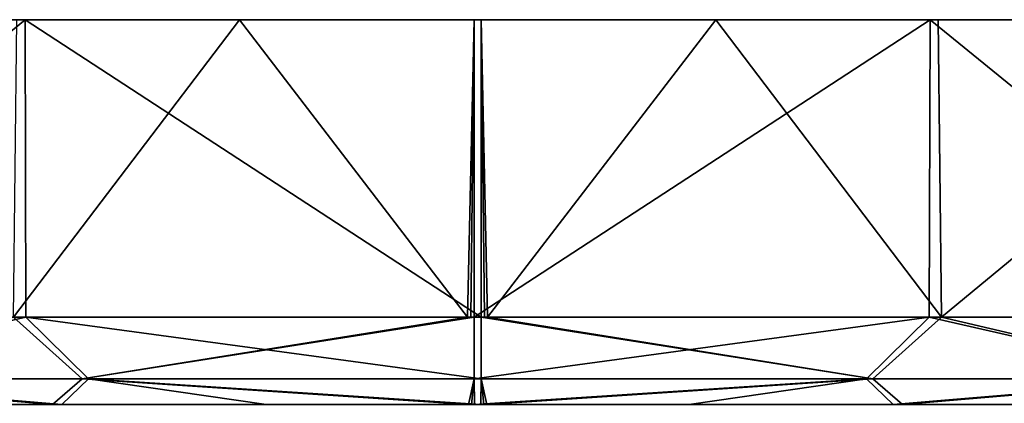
# Model space of a CAD drawing. Header units: metres. Extents: x -106 to 106, y -79 to 69.
# Tile 15 of 27: x -90 to -61, y 58 to 69. Entities that reach past the tile are written whole.
import ezdxf

# ---------------------------------------------------------------- set-up
doc = ezdxf.new("R2010")
doc.units = ezdxf.units.M
doc.layers.add('solid_21_422_010_000', color=7, linetype='CONTINUOUS')

msp = doc.modelspace()

# ---------------------------------------------------------------- linework, layer by layer
at = {"layer": 'solid_21_422_010_000'}
for points in [[(-89.423515, 68.599998, 27.072441), (-99.884438, 68.599998, 18.792158), (-99.858315, 60.099998, 18.825222)], [(-89.423515, 68.599998, 27.072441), (-89.656433, 68.599998, -26.960037), (-99.884438, 68.599998, 18.792158)], [(-89.423515, 68.599998, 27.072441), (-99.858315, 60.099998, 18.825222), (-89.401268, 60.099998, 27.084263)], [(-83.301346, 68.599998, -29.218361), (-76.787971, 60.099998, -29.998617), (-89.751419, 60.099998, -26.914679)], [(-89.656433, 68.599998, -26.960037), (-83.301346, 68.599998, -29.218361), (-89.751419, 60.099998, -26.914679)], [(-89.423515, 68.599998, 27.072441), (-83.301346, 68.599998, -29.218361), (-89.656433, 68.599998, -26.960037)], [(-89.423515, 68.599998, 27.072441), (-89.401268, 60.099998, 27.084263), (-76.398918, 60.099998, 29.99983)], [(-76.398918, 68.599998, 29.99983), (-89.423515, 68.599998, 27.072441), (-76.398918, 60.099998, 29.99983)], [(-76.398918, 68.599998, 29.99983), (-83.301346, 68.599998, -29.218361), (-89.423515, 68.599998, 27.072441)], [(-83.301346, 68.599998, -29.218361), (-76.601082, 68.599998, -29.99983), (-76.787971, 60.099998, -29.998617)], [(-76.398918, 68.599998, 29.99983), (-76.601082, 68.599998, -29.99983), (-83.301346, 68.599998, -29.218361)], [(-76.601082, 68.599998, -29.99983), (-76.694527, 60.099998, -29.999369), (-76.787971, 60.099998, -29.998617)], [(-76.601082, 68.599998, -29.99983), (-76.601082, 60.099998, -29.99983), (-76.694527, 60.099998, -29.999369)], [(-63.576485, 68.599998, -27.072441), (-63.598732, 60.099998, -27.084263), (-76.601082, 60.099998, -29.99983)], [(-63.576485, 68.599998, -27.072441), (-76.601082, 60.099998, -29.99983), (-76.601082, 68.599998, -29.99983)], [(-69.698654, 68.599998, 29.218361), (-76.601082, 68.599998, -29.99983), (-76.398918, 68.599998, 29.99983)], [(-63.576485, 68.599998, -27.072441), (-76.601082, 68.599998, -29.99983), (-69.698654, 68.599998, 29.218361)], [(-76.398918, 68.599998, 29.99983), (-76.398918, 60.099998, 29.99983), (-76.305473, 60.099998, 29.999369)], [(-76.398918, 68.599998, 29.99983), (-76.305473, 60.099998, 29.999369), (-76.212029, 60.099998, 29.998617)], [(-69.698654, 68.599998, 29.218361), (-76.398918, 68.599998, 29.99983), (-76.212029, 60.099998, 29.998617)], [(-69.698654, 68.599998, 29.218361), (-76.212029, 60.099998, 29.998617), (-63.248585, 60.099998, 26.914679)], [(-63.343571, 68.599998, 26.960037), (-69.698654, 68.599998, 29.218361), (-63.248585, 60.099998, 26.914679)], [(-63.576485, 68.599998, -27.072441), (-69.698654, 68.599998, 29.218361), (-63.343571, 68.599998, 26.960037)], [(-63.576485, 68.599998, -27.072441), (-53.141682, 60.099998, -18.825222), (-63.598732, 60.099998, -27.084263)], [(-63.576485, 68.599998, -27.072441), (-53.115559, 68.599998, -18.792158), (-53.141682, 60.099998, -18.825222)], [(-63.576485, 68.599998, -27.072441), (-63.343571, 68.599998, 26.960037), (-53.115559, 68.599998, -18.792158)], [(-52.969025, 68.599998, 18.608278), (-63.343571, 68.599998, 26.960037), (-63.248585, 60.099998, 26.914679)], [(-53.115559, 68.599998, -18.792158), (-63.343571, 68.599998, 26.960037), (-52.969025, 68.599998, 18.608278)], [(-52.969025, 68.599998, 18.608278), (-63.248585, 60.099998, 26.914679), (-52.899517, 60.099998, 18.520725)], [(-89.401268, 60.099998, 27.084263), (-99.858315, 60.099998, 18.825222), (-97.125587, 58.332233, 20.765049)], [(-89.751419, 60.099998, -26.914679), (-87.791336, 58.332233, -27.001999), (-97.265053, 58.332233, -20.625587)], [(-89.401268, 60.099998, 27.084263), (-97.125587, 58.332233, 20.765049), (-87.609116, 58.332233, 27.077475)], [(-89.751419, 60.099998, -26.914679), (-76.787971, 60.099998, -29.998617), (-87.791336, 58.332233, -27.001999)], [(-89.401268, 60.099998, 27.084263), (-76.401382, 58.332233, 29.267601), (-76.398918, 60.099998, 29.99983)], [(-89.401268, 60.099998, 27.084263), (-87.609116, 58.332233, 27.077475), (-76.401382, 58.332233, 29.267601)], [(-87.791336, 58.332233, -27.001999), (-76.601082, 60.099998, -29.99983), (-76.598618, 58.332233, -29.267601)], [(-76.694527, 60.099998, -29.999369), (-76.601082, 60.099998, -29.99983), (-87.791336, 58.332233, -27.001999)], [(-76.787971, 60.099998, -29.998617), (-76.694527, 60.099998, -29.999369), (-87.791336, 58.332233, -27.001999)], [(-76.601082, 60.099998, -29.99983), (-63.598732, 60.099998, -27.084263), (-76.598618, 58.332233, -29.267601)], [(-63.598732, 60.099998, -27.084263), (-65.390884, 58.332233, -27.077475), (-76.598618, 58.332233, -29.267601)], [(-76.398918, 60.099998, 29.99983), (-76.401382, 58.332233, 29.267601), (-65.208664, 58.332233, 27.001999)], [(-76.305473, 60.099998, 29.999369), (-76.398918, 60.099998, 29.99983), (-65.208664, 58.332233, 27.001999)], [(-76.212029, 60.099998, 29.998617), (-76.305473, 60.099998, 29.999369), (-65.208664, 58.332233, 27.001999)], [(-63.248585, 60.099998, 26.914679), (-76.212029, 60.099998, 29.998617), (-65.208664, 58.332233, 27.001999)], [(-63.598732, 60.099998, -27.084263), (-55.874413, 58.332233, -20.765049), (-65.390884, 58.332233, -27.077475)], [(-63.248585, 60.099998, 26.914679), (-65.208664, 58.332233, 27.001999), (-55.734951, 58.332233, 20.625587)], [(-63.598732, 60.099998, -27.084263), (-53.141682, 60.099998, -18.825222), (-55.874413, 58.332233, -20.765049)], [(-52.899517, 60.099998, 18.520725), (-63.248585, 60.099998, 26.914679), (-55.734951, 58.332233, 20.625587)], [(-97.265053, 58.332233, -20.625587), (-88.64006, 57.599998, -24.674072), (-98.11927, 57.599998, -16.99538)], [(-97.125587, 58.332233, 20.765049), (-97.926567, 57.599998, 17.237617), (-88.372971, 57.599998, 24.803692)], [(-97.265053, 58.332233, -20.625587), (-87.791336, 58.332233, -27.001999), (-88.64006, 57.599998, -24.674072)], [(-87.609116, 58.332233, 27.077475), (-97.125587, 58.332233, 20.765049), (-88.372971, 57.599998, 24.803692)], [(-87.791336, 58.332233, -27.001999), (-76.760063, 57.599998, -27.49877), (-88.64006, 57.599998, -24.674072)], [(-87.609116, 58.332233, 27.077475), (-88.372971, 57.599998, 24.803692), (-82.542389, 57.599998, 26.827515)], [(-87.791336, 58.332233, -27.001999), (-76.598618, 58.332233, -29.267601), (-76.760063, 57.599998, -27.49877)], [(-87.609116, 58.332233, 27.077475), (-82.542389, 57.599998, 26.827515), (-76.409119, 57.599998, 27.499849)], [(-87.609116, 58.332233, 27.077475), (-76.409119, 57.599998, 27.499849), (-76.401382, 58.332233, 29.267601)], [(-76.598618, 58.332233, -29.267601), (-76.675568, 57.599998, -27.499439), (-76.760063, 57.599998, -27.49877)], [(-76.598618, 58.332233, -29.267601), (-76.591064, 57.599998, -27.499849), (-76.675568, 57.599998, -27.499439)], [(-76.598618, 58.332233, -29.267601), (-65.390884, 58.332233, -27.077475), (-76.591064, 57.599998, -27.499849)], [(-65.390884, 58.332233, -27.077475), (-70.457787, 57.599998, -26.827555), (-76.591064, 57.599998, -27.499849)], [(-76.401382, 58.332233, 29.267601), (-76.409119, 57.599998, 27.499849), (-76.32444, 57.599998, 27.499439)], [(-76.401382, 58.332233, 29.267601), (-76.32444, 57.599998, 27.499439), (-76.239761, 57.599998, 27.498768)], [(-65.208664, 58.332233, 27.001999), (-76.401382, 58.332233, 29.267601), (-76.239761, 57.599998, 27.498768)], [(-65.208664, 58.332233, 27.001999), (-76.239761, 57.599998, 27.498768), (-64.359787, 57.599998, 24.673994)], [(-65.390884, 58.332233, -27.077475), (-64.62719, 57.599998, -24.80377), (-70.457787, 57.599998, -26.827555)], [(-65.390884, 58.332233, -27.077475), (-55.874413, 58.332233, -20.765049), (-64.62719, 57.599998, -24.80377)], [(-55.734951, 58.332233, 20.625587), (-65.208664, 58.332233, 27.001999), (-64.359787, 57.599998, 24.673994)], [(-55.874413, 58.332233, -20.765049), (-55.073547, 57.599998, -17.237757), (-64.62719, 57.599998, -24.80377)], [(-55.734951, 58.332233, 20.625587), (-64.359787, 57.599998, 24.673994), (-54.880619, 57.599998, 16.995243)]]:
    msp.add_3dface(points, dxfattribs=at)

doc.saveas('drawing.dxf')
